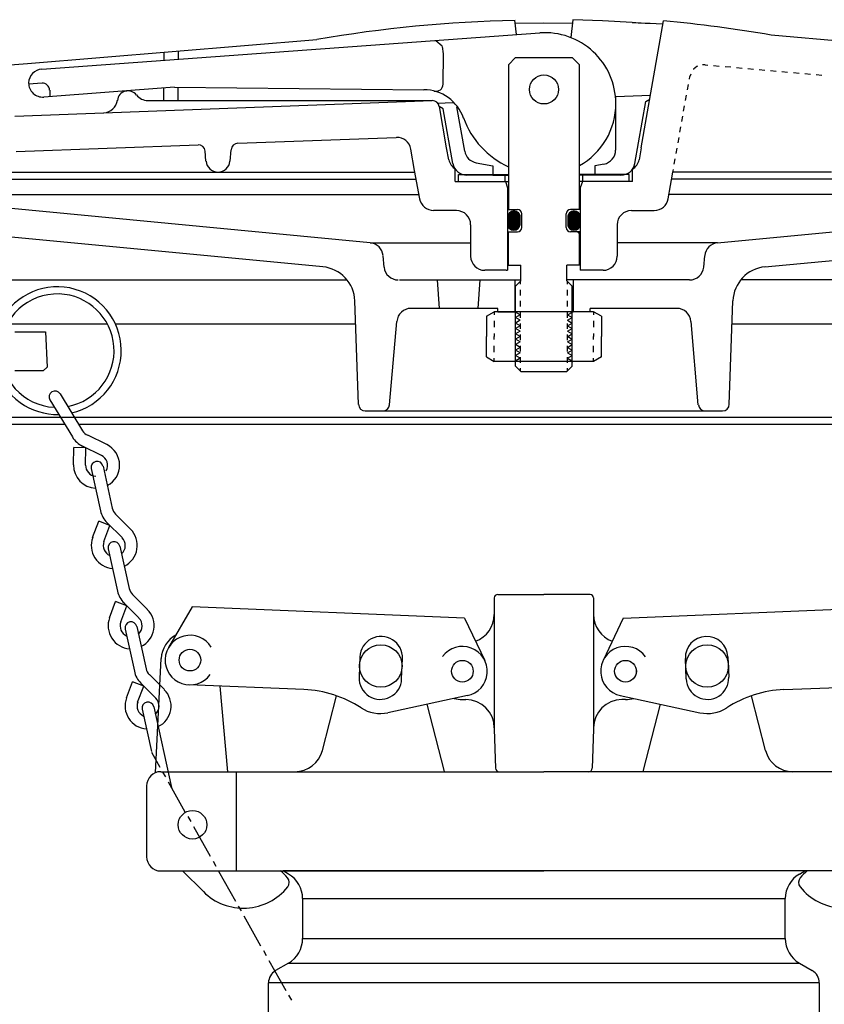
# Model space of a CAD drawing. Extents: x -169 to 2224, y 0 to 2796.
# Tile 124 of 256: x 892 to 899, y 977 to 986. Entities that reach past the tile are written whole.
import ezdxf

# ---------------------------------------------------------------- set-up
doc = ezdxf.new("R2010")
doc.units = 0
doc.header["$MEASUREMENT"] = 0
for name, color, linetype in [('FILL-CAP', 1, 'CONTINUOUS'), ('SPILL-BUCKET', 1, 'CONTINUOUS'), ('SWIVEL-ADAPTOR', 1, 'CONTINUOUS')]:
    doc.layers.add(name, color=color, linetype=linetype)

msp = doc.modelspace()

# ---------------------------------------------------------------- linework, layer by layer
at = {"layer": 'FILL-CAP', "color": 1, "linetype": 'Continuous'}
for p, q in [((896.02264, 980.96855), (896.02264, 980.8228)), ((896.05389, 980.9998), (896.46014, 980.9998)), ((896.86639, 980.9998), (896.46014, 980.9998)), ((896.89764, 980.96855), (896.89764, 980.8228)), ((893.36156, 980.88967), (893.15322, 980.53124)), ((895.76079, 980.79119), (893.36156, 980.88967)), ((897.15949, 980.79119), (899.55872, 980.88967)), ((895.76079, 980.79119), (895.93906, 980.4169)), ((896.02264, 980.8228), (896.02264, 979.8123)), ((896.89764, 980.8228), (896.89764, 979.8228)), ((897.15949, 980.79119), (896.98122, 980.4169)), ((893.03742, 979.42783), (893.08843, 980.4347)), ((894.83952, 980.44993), (894.83214, 980.27009)), ((895.20683, 980.25471), (895.21421, 980.43455)), ((897.71346, 980.25471), (897.70608, 980.43455)), ((898.08076, 980.44993), (898.08814, 980.27009)), ((894.34599, 980.16118), (893.33337, 980.20274)), ((893.67509, 979.4373), (893.60921, 980.19142)), ((898.5743, 980.16118), (899.58692, 980.20274)), ((894.50868, 979.62506), (894.63252, 980.10686)), ((895.78772, 980.10901), (895.0853, 979.95742)), ((895.74164, 980.0728), (895.77264, 980.0728)), ((897.13257, 980.10901), (897.83498, 979.95742)), ((897.17864, 980.0728), (897.14764, 980.0728)), ((898.41161, 979.62506), (898.28776, 980.10686)), ((895.58468, 979.43806), (895.43195, 980.03223)), ((897.33561, 979.43806), (897.48834, 980.03223)), ((896.02264, 979.8228), (896.02264, 979.8123)), ((896.02264, 979.8123), (896.03469, 979.46746)), ((896.89764, 979.8123), (896.8856, 979.46746)), ((896.89764, 979.8228), (896.89764, 979.8123)), ((893.08514, 979.4373), (894.26655, 979.4373)), ((893.75264, 978.5623), (893.75264, 979.4373)), ((894.26655, 979.4373), (896.46014, 979.4373)), ((898.65374, 979.4373), (896.46014, 979.4373)), ((899.83514, 979.4373), (898.65374, 979.4373)), ((892.96014, 979.3123), (892.96014, 978.6873)), ((893.08514, 978.5623), (896.46014, 978.5623)), ((893.27731, 978.5623), (893.46017, 978.38018)), ((899.83514, 978.5623), (896.46014, 978.5623))]:
    msp.add_line(p, q, dxfattribs=at)
at = {"layer": 'FILL-CAP', "color": 7, "linetype": 'Continuous'}
for centre, radius in [((893.34234, 980.42131), 0.0955), ((895.02264, 980.3693), 0.1875), ((897.89764, 980.3693), 0.1875), ((895.74164, 980.3228), 0.0955), ((897.17864, 980.3228), 0.0955), ((893.36464, 978.9693), 0.126)]:
    msp.add_circle(centre, radius, dxfattribs=at)
at = {"layer": 'FILL-CAP', "color": 5, "linetype": 'Continuous'}
msp.add_circle((897.17864, 980.3228), 0.096, dxfattribs=at)
at = {"layer": 'FILL-CAP', "color": 1, "linetype": 'Continuous'}
for centre, radius, start, end in [((896.05389, 980.96855), 0.03125, 90, 180), ((896.86639, 980.96855), 0.03125, 0, 90), ((895.77264, 980.8228), 0.25, 289.892293, 0), ((897.14764, 980.8228), 0.25, 180, 250.107707), ((893.33811, 980.42206), 0.25, 119.01975, 177.100106), ((893.34241, 980.42131), 0.2188, 31.207475, 324.090131), ((895.02687, 980.44224), 0.1875, 357.64961, 177.64961), ((897.89342, 980.44224), 0.1875, 2.35039, 182.35039), ((895.74289, 980.32273), 0.2187, 281.184003, 143.400114), ((897.17864, 980.3228), 0.2187, 35.923386, 258.139497), ((895.01948, 980.2624), 0.1875, 177.64961, 357.649627), ((897.9008, 980.2624), 0.1875, 182.350373, 2.35039), ((894.30498, 979.16202), 1, 57.003012, 87.64961), ((898.61531, 979.16202), 1, 92.35039, 122.996988), ((895.74164, 980.3228), 0.25, 253.199633, 269.999877), ((895.77264, 979.8228), 0.25, 0, 90), ((897.14764, 979.8228), 0.25, 90, 180), ((897.17864, 980.3228), 0.25, 270.000123, 286.800367), ((895.01948, 980.2624), 0.312, 237.003012, 282.178318), ((897.9008, 980.2624), 0.312, 257.821682, 302.996988), ((894.26655, 979.6873), 0.25, 270, 345.58427), ((898.65374, 979.6873), 0.25, 194.41573, 270), ((896.06592, 979.46855), 0.03125, 182, 270), ((896.85437, 979.46855), 0.03125, 270, 358), ((893.08514, 979.3123), 0.125, 90, 180), ((893.08514, 978.6873), 0.125, 180, 270), ((893.82322, 978.17554), 0.5, 40.753152, 50.670514), ((894.15464, 978.46114), 0.0625, 321.339848, 40.753152), ((898.76565, 978.46114), 0.0625, 139.246848, 218.660152), ((899.09707, 978.17554), 0.5, 129.329486, 139.246848), ((893.81301, 978.73445), 0.5, 225.115836, 321.339848), ((899.10728, 978.73445), 0.5, 218.660152, 314.884164)]:
    msp.add_arc(centre, radius, start, end, dxfattribs=at)
at = {"layer": 'SPILL-BUCKET', "linetype": 'Continuous'}
for p, q in [((896.21866, 985.93499), (896.2048, 986.0608)), ((896.71549, 986.06613), (896.69843, 985.90834)), ((896.9767, 986.05654), (896.71549, 986.06613)), ((897.23791, 986.04268), (896.9767, 986.05654)), ((897.23791, 986.04268), (897.24324, 986.04161)), ((897.24324, 986.04161), (897.25284, 986.04161)), ((897.25284, 986.04161), (897.26883, 986.04055)), ((897.26883, 986.04055), (897.28909, 986.03948)), ((897.28909, 986.03948), (897.31788, 986.03841)), ((897.31681, 984.93706), (897.51405, 986.05547)), ((897.31788, 986.03841), (897.35306, 986.03628)), ((896.20799, 986.03522), (896.45961, 986.03735)), ((896.45961, 986.03735), (896.71229, 986.03415)), ((897.35306, 986.03628), (897.39571, 986.03415)), ((897.39571, 986.03415), (897.44795, 986.03202)), ((897.44795, 986.03202), (897.50979, 986.02882)), ((892.03607, 985.63114), (896.42443, 985.94992)), ((893.18434, 985.7868), (894.45841, 985.89128)), ((895.50859, 985.88382), (895.56509, 985.83691)), ((898.46188, 985.9318), (902.10817, 985.60981)), ((891.91027, 985.67912), (893.18434, 985.7868)), ((893.11291, 985.7804), (893.11291, 985.70897)), ((893.23765, 985.79106), (893.23765, 985.71856)), ((895.57682, 985.76441), (895.56616, 985.83051)), ((895.57256, 985.4968), (895.57682, 985.76441)), ((896.21013, 985.73242), (896.14722, 985.66952)), ((896.21013, 985.73242), (896.71016, 985.73242)), ((896.77306, 985.66952), (896.71016, 985.73242)), ((890.63619, 985.57783), (891.91027, 985.67912)), ((896.14722, 985.66952), (896.14722, 984.39331)), ((896.77306, 984.39331), (896.77306, 985.66952)), ((897.77846, 985.63114), (897.77633, 985.62687)), ((897.80831, 985.65353), (897.77846, 985.63114)), ((897.81258, 985.65566), (897.80831, 985.65353)), ((897.87975, 985.66845), (897.85629, 985.66739)), ((897.87975, 985.66845), (897.90427, 985.66632)), ((897.95438, 985.66206), (898.00449, 985.65779)), ((898.05566, 985.65353), (898.10577, 985.64926)), ((898.15589, 985.64393), (898.206, 985.63967)), ((898.25611, 985.6354), (898.30621, 985.63114)), ((898.35632, 985.62687), (898.40644, 985.62261)), ((898.45655, 985.61834), (898.50665, 985.61301)), ((898.55676, 985.60875), (898.60688, 985.60448)), ((897.74115, 985.54264), (897.74541, 985.5661)), ((897.75287, 985.58742), (897.74541, 985.5661)), ((898.65805, 985.60022), (898.70816, 985.59595)), ((898.75827, 985.59169), (898.80838, 985.58636)), ((898.85849, 985.58209), (898.9086, 985.57783)), ((891.91986, 985.49787), (891.92093, 985.49787)), ((891.92093, 985.50959), (891.92093, 985.50746)), ((892.03927, 985.5064), (891.92093, 985.49787)), ((893.20566, 985.47228), (892.05527, 985.38379)), ((892.10644, 985.44562), (892.10751, 985.38698)), ((893.11291, 985.35287), (893.11291, 985.46481)), ((893.20566, 985.47228), (895.40304, 985.44882)), ((893.23765, 985.35287), (893.23765, 985.47121)), ((897.72409, 985.44882), (897.73262, 985.49573)), ((891.79832, 985.2164), (895.47554, 985.35287)), ((892.97004, 985.35287), (895.4766, 985.35287)), ((897.09291, 985.39018), (897.39891, 985.40191)), ((897.09291, 984.9168), (897.09291, 985.39018)), ((897.26244, 984.79952), (897.35839, 985.34647)), ((897.35839, 985.34647), (897.39357, 985.36566)), ((897.70809, 985.355), (897.71662, 985.40191)), ((895.52138, 985.33154), (895.65678, 985.33688)), ((895.57362, 985.2793), (895.53844, 985.29956)), ((895.60348, 984.93706), (895.53951, 985.30169)), ((895.65892, 984.79952), (895.57362, 985.2793)), ((895.76234, 984.90614), (895.69303, 985.29743)), ((897.69104, 985.26118), (897.69956, 985.30809)), ((897.67504, 985.16735), (897.68357, 985.21427)), ((897.65798, 985.07353), (897.66651, 985.12044)), ((893.76433, 984.97651), (895.15995, 985.02875)), ((897.64199, 984.97971), (897.65052, 985.02662)), ((891.81005, 984.90401), (893.41357, 984.96372)), ((893.69503, 984.81872), (893.70463, 984.92)), ((895.32094, 984.73769), (895.28789, 984.92533)), ((895.62267, 984.83151), (895.60348, 984.93706)), ((897.31681, 984.93706), (897.29868, 984.83151)), ((897.62493, 984.88589), (897.63346, 984.9328)), ((893.48287, 984.81872), (893.4754, 984.90934)), ((897.60894, 984.79206), (897.61747, 984.83897)), ((895.36572, 984.48714), (895.32094, 984.73769)), ((895.67917, 984.63853), (895.67917, 984.74942)), ((895.86362, 984.80486), (896.01075, 984.77927)), ((896.01075, 984.77927), (896.01075, 984.69611)), ((896.9895, 984.79313), (896.90953, 984.77927)), ((896.90953, 984.77927), (896.90953, 984.69611)), ((897.24111, 984.63853), (897.24111, 984.74954)), ((897.59615, 984.72169), (897.60041, 984.74515)), ((891.37825, 984.72169), (893.60548, 984.72169)), ((891.37825, 984.65986), (895.3348, 984.65986)), ((893.60548, 984.72169), (895.32414, 984.72169)), ((895.70903, 984.70037), (896.14722, 984.70037)), ((895.70903, 984.63853), (895.70903, 984.70037)), ((896.01075, 984.69611), (895.78153, 984.69611)), ((896.01075, 984.69611), (896.14722, 984.69611)), ((896.1163, 984.70144), (896.1163, 984.63853)), ((897.21126, 984.70037), (896.77306, 984.70037)), ((896.90953, 984.69611), (896.77306, 984.69611)), ((896.80398, 984.63853), (896.80398, 984.70037)), ((897.13876, 984.69611), (896.90953, 984.69611)), ((897.21126, 984.69931), (897.21019, 984.70037)), ((897.21126, 984.63853), (897.21126, 984.70037)), ((897.55563, 984.48714), (897.59615, 984.72169)), ((901.54204, 984.65986), (897.58549, 984.65986)), ((898.99389, 984.72169), (897.59615, 984.72169)), ((895.67917, 984.63853), (896.14722, 984.63853)), ((895.70903, 984.63853), (896.14722, 984.63853)), ((896.12057, 984.63853), (896.13976, 984.58416)), ((896.13976, 984.58416), (896.13976, 983.85703)), ((897.24111, 984.63853), (896.77306, 984.63853)), ((897.24111, 984.63853), (896.77306, 984.63853)), ((896.80078, 984.63853), (896.78053, 984.58416)), ((896.78053, 984.58416), (896.78053, 983.85703)), ((891.1874, 984.52445), (895.35932, 984.52445)), ((901.73288, 984.52445), (897.56203, 984.52445)), ((894.93072, 984.10012), (891.45714, 984.43063)), ((896.14722, 984.39331), (896.22719, 984.39331)), ((896.77306, 984.39331), (896.6931, 984.39331)), ((897.98956, 984.10012), (901.46421, 984.43063)), ((895.68984, 984.38372), (895.48833, 984.38372)), ((896.26557, 984.23552), (896.26557, 984.35387)), ((896.65472, 984.23552), (896.65472, 984.35387)), ((897.23045, 984.38372), (897.43196, 984.38372)), ((895.81458, 984.25898), (895.81458, 983.98177)), ((897.10571, 984.25898), (897.10571, 983.98177)), ((894.51279, 983.88795), (891.53071, 984.17262)), ((896.14722, 983.90288), (896.14722, 984.19607)), ((896.14722, 984.19607), (896.22719, 984.19607)), ((896.77306, 984.19607), (896.6931, 984.19607)), ((896.75601, 984.19607), (896.77306, 984.17901)), ((896.77306, 983.90288), (896.77306, 984.19607)), ((898.4075, 983.88795), (901.38958, 984.17262)), ((894.93072, 984.10012), (895.81458, 984.10012)), ((897.98956, 984.10012), (897.10571, 984.10012)), ((895.05227, 983.88582), (895.04374, 983.98604)), ((897.86802, 983.88582), (897.87655, 983.98604)), ((896.14722, 983.90288), (896.25704, 983.90288)), ((896.25704, 983.76321), (896.25704, 983.90288)), ((896.77306, 983.90288), (896.66325, 983.90288)), ((896.66325, 983.76321), (896.66325, 983.90288)), ((896.12697, 983.85703), (895.93932, 983.85703)), ((896.12697, 983.85703), (896.13976, 983.85703)), ((896.98097, 983.85703), (896.78053, 983.85703)), ((891.17141, 983.77387), (894.72602, 983.77387)), ((895.18767, 983.77174), (896.25704, 983.77174)), ((895.54057, 983.52119), (895.52351, 983.77174)), ((895.87961, 983.52119), (895.89774, 983.77174)), ((896.20266, 983.77174), (896.20266, 983.4924)), ((896.25704, 983.76321), (896.21013, 983.7163)), ((896.21013, 983.01263), (896.21013, 983.7163)), ((896.25384, 983.73549), (896.25384, 983.76001)), ((897.74328, 983.77174), (896.66325, 983.77174)), ((896.66325, 983.76321), (896.71016, 983.7163)), ((896.66645, 983.73549), (896.66645, 983.76001)), ((896.71016, 983.01263), (896.71016, 983.7163)), ((896.71762, 983.77174), (896.71762, 983.4924)), ((901.74887, 983.77387), (898.19427, 983.77387)), ((896.25384, 983.63633), (896.25384, 983.68538)), ((896.66645, 983.63633), (896.66645, 983.68538)), ((894.82731, 982.67465), (894.79532, 983.58836)), ((896.0534, 983.52119), (895.28896, 983.52119)), ((896.0534, 983.4924), (896.0534, 983.52119)), ((896.25384, 983.53718), (896.25384, 983.58729)), ((896.66645, 983.53718), (896.66645, 983.58729)), ((896.86689, 983.4924), (896.86689, 983.52119)), ((897.63133, 983.52119), (896.86689, 983.52119)), ((898.09298, 982.67465), (898.12497, 983.58836)), ((895.95425, 983.45295), (896.02248, 983.4924)), ((895.95425, 983.45295), (895.95425, 983.27277)), ((896.89781, 983.4924), (896.02248, 983.4924)), ((896.02248, 983.4924), (896.02248, 983.46468)), ((896.0534, 983.4924), (896.20266, 983.4924)), ((896.25384, 983.43803), (896.25384, 983.48814)), ((896.66645, 983.43803), (896.66645, 983.48814)), ((896.86689, 983.4924), (896.71762, 983.4924)), ((896.96604, 983.45295), (896.89781, 983.4924)), ((896.89781, 983.4924), (896.89781, 983.46468)), ((896.96604, 983.45295), (896.96604, 983.27277)), ((892.61714, 983.38152), (891.73115, 983.38152)), ((894.80278, 983.38152), (892.68644, 983.38152)), ((895.10024, 982.67145), (895.16421, 983.40711)), ((896.02248, 983.41031), (896.02248, 983.35487)), ((896.25384, 983.33994), (896.25384, 983.38898)), ((896.66645, 983.33994), (896.66645, 983.38898)), ((896.89781, 983.41031), (896.89781, 983.35487)), ((897.82004, 982.67145), (897.75607, 983.40711)), ((901.89921, 983.38152), (898.1175, 983.38152)), ((891.80045, 983.31329), (892.06913, 983.31329)), ((892.06913, 983.31329), (892.08512, 983.0041)), ((895.95425, 983.09365), (895.95425, 983.27277)), ((896.02248, 983.30049), (896.02248, 983.27277)), ((896.02248, 983.24612), (896.02248, 983.27277)), ((896.25384, 983.24079), (896.25384, 983.28983)), ((896.66645, 983.24079), (896.66645, 983.28983)), ((896.89781, 983.30049), (896.89781, 983.27277)), ((896.89781, 983.24612), (896.89781, 983.27277)), ((896.96604, 983.09365), (896.96604, 983.27277)), ((896.02248, 983.1363), (896.02248, 983.19068)), ((896.25384, 983.14163), (896.25384, 983.19068)), ((896.66645, 983.14163), (896.66645, 983.19068)), ((896.89781, 983.1363), (896.89781, 983.19068)), ((895.95425, 983.09365), (896.02248, 983.05421)), ((896.25384, 983.04248), (896.25384, 983.09152)), ((896.66645, 983.04248), (896.66645, 983.09152)), ((896.96604, 983.09365), (896.89781, 983.05421)), ((892.08512, 983.0041), (892.04993, 982.96998)), ((896.02248, 983.05421), (896.02248, 983.08193)), ((896.89781, 983.05421), (896.02248, 983.05421)), ((896.21013, 983.01263), (896.25704, 982.96465)), ((896.66325, 982.96465), (896.71016, 983.01263)), ((896.89781, 983.05421), (896.89781, 983.08193)), ((892.04993, 982.96998), (891.80045, 982.96998)), ((896.25384, 982.96785), (896.25384, 982.99344)), ((896.25704, 982.96465), (896.66325, 982.96465)), ((896.66645, 982.96785), (896.66645, 982.99344)), ((892.19813, 982.76847), (892.39644, 982.44222)), ((892.10857, 982.7141), (892.30688, 982.38785)), ((898.03328, 982.61601), (894.88701, 982.61601)), ((890.86755, 982.4998), (892.23865, 982.4998)), ((891.01788, 982.5627), (896.46068, 982.5627)), ((891.09251, 982.5627), (901.8267, 982.5627)), ((892.36232, 982.4998), (902.05273, 982.4998)), ((896.46068, 982.5627), (901.9024, 982.5627)), ((892.60861, 982.32175), (892.44122, 982.40278)), ((892.56276, 982.22579), (892.39431, 982.30789)), ((892.31648, 982.1437), (892.32074, 982.29509)), ((892.42629, 982.2919), (892.32074, 982.29509)), ((892.42203, 982.1405), (892.42629, 982.2919)), ((892.4732, 982.10958), (892.55423, 981.73642)), ((892.57662, 982.13197), (892.65765, 981.75988)), ((892.81864, 981.57543), (892.68644, 981.70764)), ((892.48493, 981.50293), (892.53824, 981.64473)), ((892.63633, 981.60741), (892.53824, 981.64473)), ((892.74401, 981.5008), (892.61181, 981.63194)), ((892.58409, 981.46561), (892.63633, 981.60741)), ((892.62247, 981.40271), (892.7035, 981.02955)), ((892.72482, 981.4251), (892.80691, 981.05194)), ((892.63419, 980.79499), (892.6875, 980.93679)), ((892.78559, 980.90055), (892.6875, 980.93679)), ((892.89327, 980.79286), (892.76107, 980.92507)), ((892.96791, 980.86856), (892.8357, 980.9997)), ((892.73335, 980.75874), (892.78559, 980.90055)), ((892.77173, 980.69477), (892.85276, 980.32268)), ((892.87408, 980.71716), (892.95618, 980.34507)), ((892.78346, 980.08812), (892.8357, 980.22992)), ((892.93485, 980.19261), (892.8357, 980.22992)), ((893.11717, 980.16062), (892.98496, 980.29283)), ((892.88155, 980.05081), (892.93485, 980.19261)), ((893.04254, 980.08599), (892.91033, 980.21713)), ((892.91993, 979.9879), (893.00202, 979.61474)), ((893.02335, 980.01029), (893.18007, 979.29703)), ((893.00309, 979.61048), (893.07666, 979.47827)), ((893.10118, 979.43456), (893.1257, 979.39085)), ((893.15129, 979.34714), (893.29842, 979.08486)), ((893.32294, 979.04115), (893.34853, 978.99743)), ((893.37305, 978.95372), (893.52018, 978.69144)), ((893.54577, 978.64773), (893.57029, 978.60402)), ((893.59481, 978.5603), (893.74301, 978.29696)), ((893.76753, 978.25325), (893.79205, 978.20953)), ((893.81658, 978.16582), (893.96477, 977.90354))]:
    msp.add_line(p, q, dxfattribs=at)
at = {"layer": 'SPILL-BUCKET', "color": 7, "linetype": 'Continuous'}
for p, q in [((896.13976, 984.33041), (896.23891, 984.23126)), ((896.13976, 984.32935), (896.23891, 984.23019)), ((896.13976, 984.32721), (896.23785, 984.23019)), ((896.13976, 984.32615), (896.23785, 984.22912)), ((896.13976, 984.32508), (896.23678, 984.22806)), ((896.13976, 984.32508), (896.13976, 984.26537)), ((896.13976, 984.32401), (896.23571, 984.22806)), ((896.13976, 984.32188), (896.23571, 984.22699)), ((896.13976, 984.32081), (896.23465, 984.22593)), ((896.13976, 984.31975), (896.23358, 984.22593)), ((896.13976, 984.31762), (896.23358, 984.22486)), ((896.13976, 984.31655), (896.23252, 984.22379)), ((896.13976, 984.31548), (896.23145, 984.22379)), ((896.13976, 984.31335), (896.23038, 984.22273)), ((896.13976, 984.31229), (896.23038, 984.22166)), ((896.13976, 984.31122), (896.22932, 984.22166)), ((896.13976, 984.30909), (896.22825, 984.2206)), ((896.13976, 984.30802), (896.22719, 984.2206)), ((896.13976, 984.30695), (896.22719, 984.21953)), ((896.13976, 984.30482), (896.22612, 984.21953)), ((896.13976, 984.30376), (896.22505, 984.21846)), ((896.13976, 984.30269), (896.22399, 984.21846)), ((896.14083, 984.33681), (896.24211, 984.23552)), ((896.14083, 984.33574), (896.24211, 984.23446)), ((896.14083, 984.33361), (896.24105, 984.23339)), ((896.14083, 984.33254), (896.23998, 984.23339)), ((896.14083, 984.33148), (896.23998, 984.23232)), ((896.14189, 984.34107), (896.24424, 984.23872)), ((896.14189, 984.34001), (896.24424, 984.23765)), ((896.14189, 984.33894), (896.24318, 984.23765)), ((896.14189, 984.33787), (896.24318, 984.23659)), ((896.14296, 984.34427), (896.24531, 984.24192)), ((896.14296, 984.34321), (896.24531, 984.24085)), ((896.14296, 984.34214), (896.24531, 984.23979)), ((896.14402, 984.3464), (896.24638, 984.24405)), ((896.14402, 984.34534), (896.24638, 984.24298)), ((896.14509, 984.34853), (896.24744, 984.24725)), ((896.14509, 984.34853), (896.24744, 984.24618)), ((896.14509, 984.34747), (896.24744, 984.24512)), ((896.14616, 984.35067), (896.24851, 984.24938)), ((896.14616, 984.3496), (896.24851, 984.24832)), ((896.14722, 984.3528), (896.24957, 984.25152)), ((896.14722, 984.35173), (896.24851, 984.25045)), ((896.14829, 984.35493), (896.24957, 984.25365)), ((896.14829, 984.35387), (896.24957, 984.25258)), ((896.14935, 984.356), (896.25064, 984.25578)), ((896.14935, 984.35493), (896.24957, 984.25471)), ((896.15042, 984.35707), (896.25064, 984.25684)), ((896.15149, 984.35813), (896.25064, 984.25898)), ((896.15149, 984.35813), (896.25064, 984.25791)), ((896.15255, 984.36026), (896.25064, 984.26218)), ((896.15255, 984.3592), (896.25064, 984.26111)), ((896.15362, 984.36133), (896.25064, 984.26324)), ((896.15469, 984.3624), (896.25064, 984.26644)), ((896.15469, 984.36133), (896.25064, 984.26537)), ((896.15575, 984.36346), (896.25064, 984.26857)), ((896.15575, 984.36346), (896.25064, 984.26751)), ((896.15682, 984.36453), (896.25064, 984.2707)), ((896.15788, 984.36559), (896.25064, 984.27284)), ((896.15788, 984.36559), (896.25064, 984.27177)), ((896.15895, 984.36666), (896.25064, 984.27497)), ((896.16002, 984.36773), (896.25064, 984.27604)), ((896.16108, 984.36879), (896.25064, 984.27923)), ((896.16108, 984.36773), (896.25064, 984.2771)), ((896.16215, 984.36879), (896.25064, 984.2803)), ((896.16321, 984.36986), (896.25064, 984.28137)), ((896.16428, 984.37093), (896.25064, 984.28457)), ((896.16428, 984.36986), (896.25064, 984.2835)), ((896.16535, 984.37199), (896.25064, 984.28563)), ((896.16641, 984.37199), (896.25064, 984.28776)), ((896.16748, 984.37306), (896.25064, 984.28883)), ((896.16855, 984.37306), (896.25064, 984.2899)), ((896.16961, 984.37412), (896.25064, 984.29309)), ((896.16961, 984.37306), (896.25064, 984.29203)), ((896.17068, 984.37412), (896.25064, 984.29416)), ((896.17174, 984.37519), (896.25064, 984.29629)), ((896.17281, 984.37519), (896.25064, 984.29736)), ((896.17388, 984.37626), (896.25064, 984.29843)), ((896.17494, 984.37626), (896.25064, 984.30056)), ((896.17601, 984.37626), (896.25064, 984.30162)), ((896.17708, 984.37732), (896.25064, 984.30269)), ((896.17814, 984.37732), (896.25064, 984.30482)), ((896.17921, 984.37732), (896.25064, 984.30589)), ((896.18027, 984.37839), (896.25064, 984.30695)), ((896.18134, 984.37839), (896.25064, 984.30909)), ((896.18241, 984.37839), (896.25064, 984.31015)), ((896.18347, 984.37839), (896.25064, 984.31122)), ((896.18454, 984.37945), (896.25064, 984.31335)), ((896.1856, 984.37945), (896.25064, 984.31442)), ((896.18774, 984.37945), (896.25064, 984.31548)), ((896.1888, 984.37945), (896.25064, 984.31762)), ((896.18987, 984.37945), (896.25064, 984.31868)), ((896.19094, 984.38052), (896.25064, 984.31975)), ((896.192, 984.38052), (896.25064, 984.32188)), ((896.19413, 984.38052), (896.25064, 984.32295)), ((896.1952, 984.38052), (896.25064, 984.32401)), ((896.19627, 984.38052), (896.25064, 984.32615)), ((896.1984, 984.38052), (896.25064, 984.32721)), ((896.19947, 984.38052), (896.25064, 984.32828)), ((896.2016, 984.37945), (896.25064, 984.33041)), ((896.20266, 984.37945), (896.25064, 984.33148)), ((896.2048, 984.37945), (896.25064, 984.33361)), ((896.20586, 984.37945), (896.24957, 984.33467)), ((896.20799, 984.37839), (896.24957, 984.33681)), ((896.21013, 984.37839), (896.24957, 984.33894)), ((896.21226, 984.37732), (896.24851, 984.34107)), ((896.21333, 984.37732), (896.24744, 984.34321)), ((896.21652, 984.37626), (896.24744, 984.34534)), ((896.21866, 984.37519), (896.24638, 984.34747)), ((896.22185, 984.37412), (896.24424, 984.35067)), ((896.22505, 984.37199), (896.24318, 984.35387)), ((896.22932, 984.36879), (896.23998, 984.35813)), ((896.25064, 984.26537), (896.25064, 984.32508)), ((896.66965, 984.33254), (896.76987, 984.23339)), ((896.66965, 984.33148), (896.7688, 984.23232)), ((896.66965, 984.33041), (896.7688, 984.23126)), ((896.66965, 984.32935), (896.76773, 984.23019)), ((896.66965, 984.32721), (896.76773, 984.23019)), ((896.66965, 984.32615), (896.76667, 984.22912)), ((896.66965, 984.32508), (896.7656, 984.22806)), ((896.66965, 984.32508), (896.66965, 984.26537)), ((896.66965, 984.32401), (896.7656, 984.22806)), ((896.66965, 984.32188), (896.76453, 984.22699)), ((896.66965, 984.32081), (896.76347, 984.22593)), ((896.66965, 984.31975), (896.76347, 984.22593)), ((896.66965, 984.31762), (896.7624, 984.22486)), ((896.66965, 984.31655), (896.76134, 984.22379)), ((896.66965, 984.31548), (896.76134, 984.22379)), ((896.66965, 984.31335), (896.76027, 984.22273)), ((896.66965, 984.31229), (896.7592, 984.22166)), ((896.66965, 984.31122), (896.7592, 984.22166)), ((896.66965, 984.30909), (896.75814, 984.2206)), ((896.66965, 984.30802), (896.75707, 984.2206)), ((896.66965, 984.30695), (896.75601, 984.21953)), ((896.66965, 984.30482), (896.75494, 984.21953)), ((896.66965, 984.30376), (896.75494, 984.21846)), ((896.66965, 984.30269), (896.75387, 984.21846)), ((896.67071, 984.33894), (896.77306, 984.23765)), ((896.67071, 984.33787), (896.772, 984.23659)), ((896.67071, 984.33681), (896.772, 984.23552)), ((896.67071, 984.33574), (896.77093, 984.23446)), ((896.67071, 984.33361), (896.77093, 984.23339)), ((896.67178, 984.34214), (896.77413, 984.23979)), ((896.67178, 984.34107), (896.77413, 984.23872)), ((896.67178, 984.34001), (896.77306, 984.23765)), ((896.67284, 984.34534), (896.7752, 984.24298)), ((896.67284, 984.34427), (896.7752, 984.24192)), ((896.67284, 984.34321), (896.7752, 984.24085)), ((896.67391, 984.34747), (896.77626, 984.24512)), ((896.67391, 984.3464), (896.77626, 984.24405)), ((896.67498, 984.3496), (896.77733, 984.24832)), ((896.67498, 984.34853), (896.77733, 984.24725)), ((896.67498, 984.34853), (896.77733, 984.24618)), ((896.67604, 984.35173), (896.77839, 984.25045)), ((896.67604, 984.35067), (896.77839, 984.24938)), ((896.67711, 984.35387), (896.77839, 984.25258)), ((896.67711, 984.3528), (896.77839, 984.25152)), ((896.67817, 984.35493), (896.77946, 984.25471)), ((896.67817, 984.35493), (896.77946, 984.25365)), ((896.67924, 984.356), (896.77946, 984.25578)), ((896.68031, 984.35813), (896.77946, 984.25791)), ((896.68031, 984.35707), (896.77946, 984.25684)), ((896.68137, 984.3592), (896.78053, 984.26111)), ((896.68137, 984.35813), (896.78053, 984.25898)), ((896.68244, 984.36133), (896.78053, 984.26324)), ((896.68244, 984.36026), (896.78053, 984.26218)), ((896.68351, 984.36133), (896.78053, 984.26537)), ((896.68457, 984.36346), (896.78053, 984.26751)), ((896.68457, 984.3624), (896.78053, 984.26644)), ((896.68564, 984.36346), (896.78053, 984.26857)), ((896.6867, 984.36559), (896.78053, 984.27177)), ((896.6867, 984.36453), (896.78053, 984.2707)), ((896.68777, 984.36559), (896.78053, 984.27284)), ((896.68884, 984.36773), (896.78053, 984.27604)), ((896.68884, 984.36666), (896.78053, 984.27497)), ((896.6899, 984.36773), (896.78053, 984.2771)), ((896.69097, 984.36879), (896.78053, 984.27923)), ((896.69203, 984.36986), (896.78053, 984.28137)), ((896.69203, 984.36879), (896.78053, 984.2803)), ((896.6931, 984.36986), (896.78053, 984.2835)), ((896.69417, 984.37093), (896.78053, 984.28457)), ((896.69523, 984.37199), (896.78053, 984.28563)), ((896.6963, 984.37306), (896.78053, 984.28883)), ((896.6963, 984.37199), (896.78053, 984.28776)), ((896.69737, 984.37306), (896.78053, 984.2899)), ((896.69843, 984.37306), (896.78053, 984.29203)), ((896.6995, 984.37412), (896.78053, 984.29309)), ((896.70056, 984.37412), (896.78053, 984.29416)), ((896.70163, 984.37519), (896.78053, 984.29629)), ((896.7027, 984.37519), (896.78053, 984.29736)), ((896.70376, 984.37626), (896.78053, 984.29843)), ((896.70483, 984.37626), (896.78053, 984.30056)), ((896.70589, 984.37626), (896.78053, 984.30162)), ((896.70696, 984.37732), (896.78053, 984.30269)), ((896.70803, 984.37732), (896.78053, 984.30482)), ((896.70909, 984.37732), (896.78053, 984.30589)), ((896.71016, 984.37839), (896.78053, 984.30695)), ((896.71123, 984.37839), (896.78053, 984.30909)), ((896.71229, 984.37839), (896.78053, 984.31015)), ((896.71336, 984.37839), (896.78053, 984.31122)), ((896.71442, 984.37945), (896.78053, 984.31335)), ((896.71549, 984.37945), (896.78053, 984.31442)), ((896.71656, 984.37945), (896.78053, 984.31548)), ((896.71762, 984.37945), (896.78053, 984.31762)), ((896.71869, 984.37945), (896.78053, 984.31868)), ((896.72082, 984.38052), (896.78053, 984.31975)), ((896.72189, 984.38052), (896.78053, 984.32188)), ((896.72295, 984.38052), (896.78053, 984.32295)), ((896.72509, 984.38052), (896.78053, 984.32401)), ((896.72615, 984.38052), (896.78053, 984.32615)), ((896.72722, 984.38052), (896.78053, 984.32721)), ((896.72935, 984.38052), (896.78053, 984.32828)), ((896.73042, 984.37945), (896.78053, 984.33041)), ((896.73255, 984.37945), (896.77946, 984.33148)), ((896.73362, 984.37945), (896.77946, 984.33361)), ((896.73575, 984.37945), (896.77946, 984.33467)), ((896.73681, 984.37839), (896.77946, 984.33681)), ((896.73895, 984.37839), (896.77839, 984.33894)), ((896.74108, 984.37732), (896.77839, 984.34107)), ((896.74321, 984.37732), (896.77733, 984.34321)), ((896.74534, 984.37626), (896.77626, 984.34534)), ((896.74748, 984.37519), (896.7752, 984.34747)), ((896.75067, 984.37412), (896.77413, 984.35067)), ((896.75387, 984.37199), (896.772, 984.35387)), ((896.75814, 984.36879), (896.7688, 984.35813)), ((896.78053, 984.32508), (896.78053, 984.26537)), ((896.13976, 984.30056), (896.22292, 984.2174)), ((896.13976, 984.29949), (896.22292, 984.2174)), ((896.13976, 984.29843), (896.22185, 984.21633)), ((896.13976, 984.29629), (896.22079, 984.21633)), ((896.13976, 984.29523), (896.21972, 984.21526)), ((896.13976, 984.29416), (896.21866, 984.21526)), ((896.13976, 984.29203), (896.21759, 984.2142)), ((896.13976, 984.29096), (896.21652, 984.2142)), ((896.13976, 984.2899), (896.21546, 984.2142)), ((896.13976, 984.28776), (896.21439, 984.21313)), ((896.13976, 984.2867), (896.21333, 984.21313)), ((896.13976, 984.28563), (896.21226, 984.21313)), ((896.13976, 984.2835), (896.21119, 984.21207)), ((896.13976, 984.28243), (896.21013, 984.21207)), ((896.13976, 984.28137), (896.20906, 984.21207)), ((896.13976, 984.27923), (896.20799, 984.211)), ((896.13976, 984.27817), (896.20693, 984.211)), ((896.13976, 984.2771), (896.20586, 984.211)), ((896.13976, 984.27497), (896.2048, 984.211)), ((896.13976, 984.2739), (896.20373, 984.211)), ((896.13976, 984.27284), (896.2016, 984.20993)), ((896.13976, 984.2707), (896.20053, 984.20993)), ((896.13976, 984.26964), (896.19947, 984.20993)), ((896.13976, 984.26857), (896.1984, 984.20993)), ((896.13976, 984.26644), (896.19733, 984.20993)), ((896.13976, 984.26537), (896.1952, 984.20993)), ((896.13976, 984.26431), (896.19413, 984.20993)), ((896.13976, 984.26218), (896.19307, 984.20993)), ((896.13976, 984.26111), (896.19094, 984.20993)), ((896.13976, 984.26004), (896.18987, 984.20993)), ((896.14083, 984.25791), (896.18774, 984.211)), ((896.14083, 984.25578), (896.18667, 984.211)), ((896.14083, 984.25471), (896.18454, 984.211)), ((896.14189, 984.25258), (896.18241, 984.21207)), ((896.14189, 984.25045), (896.18027, 984.21207)), ((896.14296, 984.24832), (896.17921, 984.21313)), ((896.14296, 984.24618), (896.17708, 984.21313)), ((896.14402, 984.24405), (896.17388, 984.2142)), ((896.14509, 984.24192), (896.17174, 984.21526)), ((896.22719, 984.25684), (896.14722, 984.26111)), ((896.14722, 984.23872), (896.16855, 984.2174)), ((896.14935, 984.23552), (896.16535, 984.21846)), ((896.15255, 984.23019), (896.16002, 984.22273)), ((896.66965, 984.30056), (896.75281, 984.2174)), ((896.66965, 984.29949), (896.75174, 984.2174)), ((896.66965, 984.29843), (896.75067, 984.21633)), ((896.66965, 984.29629), (896.74961, 984.21633)), ((896.66965, 984.29523), (896.74854, 984.21526)), ((896.66965, 984.29416), (896.74854, 984.21526)), ((896.66965, 984.29203), (896.74748, 984.2142)), ((896.66965, 984.29096), (896.74641, 984.2142)), ((896.66965, 984.2899), (896.74534, 984.2142)), ((896.66965, 984.28776), (896.74428, 984.21313)), ((896.66965, 984.2867), (896.74321, 984.21313)), ((896.66965, 984.28563), (896.74215, 984.21313)), ((896.66965, 984.2835), (896.74108, 984.21207)), ((896.66965, 984.28243), (896.74001, 984.21207)), ((896.66965, 984.28137), (896.73895, 984.21207)), ((896.66965, 984.27923), (896.73788, 984.211)), ((896.66965, 984.27817), (896.73681, 984.211)), ((896.66965, 984.2771), (896.73575, 984.211)), ((896.66965, 984.27497), (896.73362, 984.211)), ((896.66965, 984.2739), (896.73255, 984.211)), ((896.66965, 984.27284), (896.73148, 984.20993)), ((896.66965, 984.2707), (896.73042, 984.20993)), ((896.66965, 984.26964), (896.72935, 984.20993)), ((896.66965, 984.26857), (896.72722, 984.20993)), ((896.66965, 984.26644), (896.72615, 984.20993)), ((896.66965, 984.26537), (896.72509, 984.20993)), ((896.66965, 984.26431), (896.72295, 984.20993)), ((896.66965, 984.26218), (896.72189, 984.20993)), ((896.66965, 984.26111), (896.72082, 984.20993)), ((896.66965, 984.26004), (896.71869, 984.20993)), ((896.66965, 984.25791), (896.71762, 984.211)), ((896.66965, 984.25578), (896.71549, 984.211)), ((896.67071, 984.25471), (896.71336, 984.211)), ((896.67071, 984.25258), (896.71229, 984.21207)), ((896.67178, 984.25045), (896.71016, 984.21207)), ((896.67178, 984.24832), (896.70803, 984.21313)), ((896.67284, 984.24618), (896.70589, 984.21313)), ((896.67391, 984.24405), (896.70376, 984.2142)), ((896.67498, 984.24192), (896.70163, 984.21526)), ((896.67604, 984.23872), (896.69843, 984.2174)), ((896.67817, 984.23552), (896.69417, 984.21846)), ((896.68244, 984.23019), (896.68884, 984.22273)), ((896.25171, 983.46468), (896.20373, 983.4924)), ((896.25171, 983.46468), (896.21013, 983.44016)), ((896.25171, 983.4167), (896.21013, 983.44016)), ((896.66858, 983.46468), (896.71656, 983.4924)), ((896.66858, 983.46468), (896.71016, 983.44016)), ((896.66858, 983.4167), (896.71016, 983.44016)), ((896.25171, 983.4167), (896.21013, 983.39218)), ((896.25171, 983.36766), (896.21013, 983.39218)), ((896.25171, 983.36766), (896.21013, 983.3442)), ((896.66858, 983.4167), (896.71016, 983.39218)), ((896.66858, 983.36766), (896.71016, 983.39218)), ((896.66858, 983.36766), (896.71016, 983.3442)), ((896.25171, 983.31968), (896.21013, 983.3442)), ((896.25171, 983.31968), (896.21013, 983.29623)), ((896.24957, 983.27277), (896.21013, 983.29623)), ((896.24957, 983.27277), (896.21013, 983.25038)), ((896.66858, 983.31968), (896.71016, 983.3442)), ((896.66858, 983.31968), (896.71016, 983.29623)), ((896.67071, 983.27277), (896.71016, 983.29623)), ((896.67071, 983.27277), (896.71016, 983.25038)), ((896.25171, 983.22586), (896.21013, 983.25038)), ((896.25171, 983.22586), (896.21013, 983.2024)), ((896.25171, 983.17788), (896.21013, 983.2024)), ((896.25171, 983.17788), (896.21013, 983.15336)), ((896.66858, 983.22586), (896.71016, 983.25038)), ((896.66858, 983.22586), (896.71016, 983.2024)), ((896.66858, 983.17788), (896.71016, 983.2024)), ((896.66858, 983.17788), (896.71016, 983.15336)), ((896.25171, 983.1299), (896.21013, 983.15336)), ((896.25171, 983.1299), (896.21013, 983.10538)), ((896.25171, 983.08193), (896.21013, 983.10538)), ((896.66858, 983.1299), (896.71016, 983.15336)), ((896.66858, 983.1299), (896.71016, 983.10538)), ((896.66858, 983.08193), (896.71016, 983.10538)), ((896.25171, 983.08193), (896.20373, 983.05421)), ((896.66858, 983.08193), (896.71656, 983.05421))]:
    msp.add_line(p, q, dxfattribs=at)
at = {"layer": 'SPILL-BUCKET', "color": 1, "linetype": 'Continuous'}
for p, q in [((893.9893, 977.85983), (894.01382, 977.81612)), ((894.03834, 977.7724), (894.18654, 977.51013)), ((894.21106, 977.46641), (894.23558, 977.4227))]:
    msp.add_line(p, q, dxfattribs=at)
at = {"layer": 'SPILL-BUCKET', "linetype": 'Continuous'}
msp.add_circle((896.46068, 985.45095), 0.12794, dxfattribs=at)
msp.add_circle((896.46068, 985.45095), 0.12794, dxfattribs=at)
for centre, radius, start, end in [((896.46068, 974.30309), 11.75985, 91.241638, 99.797941), ((896.46068, 974.34254), 11.75985, 80.202059, 84.861064), ((896.46921, 985.32621), 0.62478, 0.195548, 94.106497), ((892.04567, 985.5064), 0.12474, 93.911572, 179.02068), ((892.04567, 985.50853), 0.12474, 180, 274.436474), ((892.04354, 985.44456), 0.06184, 0.98776, 93.945186), ((892.79625, 985.34434), 0.09382, 37.528441, 173.443054), ((895.39877, 985.07353), 0.37529, 19.467194, 89.510304), ((895.50965, 985.4968), 0.06184, 255.963757, 0), ((892.57875, 985.37099), 0.12474, 271.958067, 353.605602), ((892.97004, 985.47868), 0.12474, 217.658774, 270), ((895.47767, 985.29103), 0.06184, 9.950627, 90), ((896.46921, 985.32621), 0.62478, 299.016584, 0.195548), ((896.46068, 985.45095), 0.75058, 199.516845, 245.367174), ((895.16528, 984.90401), 0.12474, 9.865807, 91.958067), ((893.4157, 984.90401), 0.05971, 4.085617, 92.045408), ((893.76647, 984.91467), 0.06184, 91.974934, 175.07289), ((896.96711, 984.9168), 0.12474, 279.865807, 0), ((895.74101, 984.85177), 0.11941, 189.799849, 239.300277), ((895.88494, 984.92853), 0.12474, 189.865807, 260.134193), ((897.18034, 984.85177), 0.11941, 300.699723, 350.200151), ((893.58948, 984.82831), 0.10555, 184.619923, 355.380077), ((895.78153, 984.82085), 0.12474, 189.865807, 270), ((897.13876, 984.82085), 0.12474, 270, 350.134193), ((895.48833, 984.50953), 0.12474, 189.865807, 270), ((897.43196, 984.50953), 0.12474, 270, 350.134193), ((896.22505, 984.35387), 0.03945, 0, 88.451842), ((896.69523, 984.35387), 0.03945, 91.548158, 180), ((895.68984, 984.25898), 0.12474, 0, 90), ((897.23045, 984.25898), 0.12474, 90, 180), ((896.22505, 984.23552), 0.03945, 271.548158, 0), ((896.69523, 984.23552), 0.03945, 180, 268.451842), ((894.919, 983.97538), 0.12474, 4.92711, 84.582978), ((898.00129, 983.97538), 0.12474, 95.417022, 175.07289), ((895.93932, 983.98177), 0.12474, 180, 270), ((896.98097, 983.98177), 0.12474, 270, 0), ((894.48293, 983.57663), 0.31239, 1.954729, 84.717124), ((895.17701, 983.89648), 0.12474, 184.92711, 270), ((897.74328, 983.89648), 0.12474, 270, 355.07289), ((898.43735, 983.57663), 0.31239, 95.282876, 178.045271), ((892.17361, 983.1491), 0.56294, 282.929471, 234.411819), ((892.17361, 983.1491), 0.50003, 88.046104, 267.064327), ((892.17361, 983.1491), 0.50003, 280.567118, 88.046104), ((895.28896, 983.39645), 0.12474, 90, 175.07289), ((897.63133, 983.39645), 0.12474, 4.92711, 90), ((892.15335, 982.74075), 0.05224, 30.76272, 210.76272), ((892.17361, 983.1491), 0.56294, 234.411819, 271.195753), ((894.88701, 982.67678), 0.05971, 181.02303, 270), ((895.04054, 982.67678), 0.05971, 270, 355.914383), ((897.88081, 982.67678), 0.05971, 184.085617, 270), ((898.03328, 982.67678), 0.05971, 270, 358.97697), ((892.48706, 982.49767), 0.10555, 211.263732, 244.212672), ((892.48706, 982.49767), 0.2111, 211.113094, 244.212672), ((892.52012, 982.13837), 0.20257, 297.506446, 64.108986), ((892.52012, 982.13837), 0.09702, 330.333285, 64.563784), ((892.52012, 982.13837), 0.20257, 178.793951, 267.58897), ((892.52012, 982.13837), 0.09702, 178.740955, 264.975925), ((892.52438, 982.12131), 0.05224, 11.768289, 191.768289), ((892.76107, 981.78227), 0.2111, 192.277098, 225.20536), ((892.76107, 981.78227), 0.10555, 192.339087, 225.412193), ((892.67578, 981.4315), 0.20257, 295.891014, 45.212994), ((892.67578, 981.4315), 0.20257, 159.655899, 265.785821), ((892.67578, 981.4315), 0.09702, 159.37012, 245.973493), ((892.67364, 981.41337), 0.05224, 11.768289, 191.768289), ((892.67364, 981.41337), 0.05224, 11.768289, 191.768289), ((892.67578, 981.4315), 0.09702, 311.423666, 45), ((892.91033, 981.07433), 0.2111, 192.277098, 225.20536), ((892.91033, 981.07433), 0.10555, 192.339087, 225.412193), ((892.82397, 980.72356), 0.20257, 295.891014, 45.212994), ((892.82397, 980.72356), 0.20257, 159.655899, 265.785821), ((892.82397, 980.72356), 0.09702, 159.37012, 245.973493), ((892.82291, 980.7065), 0.05224, 11.768289, 191.768289), ((892.82397, 980.72356), 0.09702, 311.423666, 45), ((893.05853, 980.36746), 0.2111, 192.277098, 225.20536), ((893.05853, 980.36746), 0.10555, 192.339087, 225.412193), ((892.97324, 980.01669), 0.20257, 295.891014, 45.212994), ((892.97324, 980.01669), 0.20257, 159.655899, 265.785821), ((892.97324, 980.01669), 0.09702, 159.37012, 245.973493), ((892.97217, 979.99857), 0.05224, 11.768289, 191.768289), ((892.97217, 979.99857), 0.05224, 11.768289, 191.768289), ((892.97324, 980.01669), 0.09702, 311.423666, 45)]:
    msp.add_arc(centre, radius, start, end, dxfattribs=at)
at = {"layer": 'SPILL-BUCKET', "color": 7, "linetype": 'Continuous'}
for centre, start, end in [((896.1952, 984.32508), 0, 180), ((896.72509, 984.32508), 0, 180), ((896.1952, 984.26537), 180, 0), ((896.72509, 984.26537), 180, 0)]:
    msp.add_arc(centre, 0.05544, start, end, dxfattribs=at)
at = {"layer": 'SWIVEL-ADAPTOR', "color": 1, "linetype": 'Continuous'}
for p, q in [((894.21014, 978.53487), (894.16284, 978.5623)), ((894.21014, 978.53487), (894.16284, 978.5623)), ((894.21014, 978.53487), (894.16284, 978.5623)), ((894.21014, 978.53487), (894.16284, 978.5623)), ((898.75744, 978.5623), (894.16284, 978.5623)), ((898.71014, 978.53487), (898.75744, 978.5623)), ((898.71014, 978.53487), (898.75744, 978.5623)), ((898.71014, 978.53487), (898.75744, 978.5623)), ((898.71014, 978.53487), (898.75744, 978.5623)), ((894.33514, 977.96649), (894.33514, 978.31852)), ((894.33514, 977.96649), (894.33514, 978.31852)), ((898.58514, 977.96649), (898.58514, 978.31852)), ((898.58514, 977.96649), (898.58514, 978.31852)), ((894.21014, 977.74961), (894.09636, 977.68391)), ((894.21014, 977.74961), (894.09636, 977.68391)), ((898.71014, 977.74961), (898.82393, 977.68391)), ((898.71014, 977.74961), (898.82393, 977.68391)), ((894.03386, 976.65079), (894.03386, 977.576)), ((894.03386, 976.65079), (894.03386, 977.576)), ((898.88643, 976.65079), (898.88643, 977.576)), ((898.88643, 976.65079), (898.88643, 977.576))]:
    msp.add_line(p, q, dxfattribs=at)
at = {"layer": 'SWIVEL-ADAPTOR', "color": 7}
for p, q in [((894.33568, 978.31852), (898.58568, 978.31852)), ((894.33568, 977.96649), (898.58621, 977.96649)), ((894.21008, 977.75026), (898.71128, 977.75026)), ((898.88696, 977.576), (894.0344, 977.576))]:
    msp.add_line(p, q, dxfattribs=at)
at = {"layer": 'SWIVEL-ADAPTOR', "color": 1, "linetype": 'Continuous'}
for centre, radius, start, end in [((894.08514, 978.31852), 0.24947, 0, 59.981633), ((894.08514, 978.31852), 0.24947, 0, 59.981633), ((898.83514, 978.31852), 0.24947, 120.018367, 180), ((898.83514, 978.31852), 0.24947, 120.018367, 180), ((894.08514, 977.96649), 0.24947, 299.91219, 0), ((894.08514, 977.96649), 0.24947, 299.91219, 0), ((898.83514, 977.96649), 0.24947, 180, 240.08781), ((898.83514, 977.96649), 0.24947, 180, 240.08781), ((894.15886, 977.576), 0.12447, 120.079762, 180), ((894.15886, 977.576), 0.12447, 120.079762, 180), ((898.76143, 977.576), 0.12447, 0, 59.920238), ((898.76143, 977.576), 0.12447, 0, 59.920238)]:
    msp.add_arc(centre, radius, start, end, dxfattribs=at)

doc.saveas('drawing.dxf')
